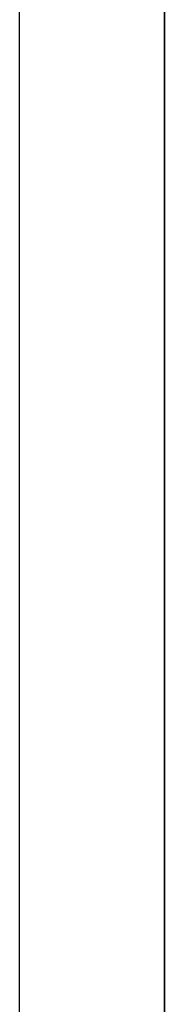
# Model space of a CAD drawing. Extents: x -270 to 272, y -152 to 146.
# Tile 249 of 256: x 228.468 to 228.568, y -32.537 to -31.858. Entities that reach past the tile are written whole.
import ezdxf

# ---------------------------------------------------------------- set-up
doc = ezdxf.new("R2010")
doc.units = 0
doc.layers.get('0').update_dxf_attribs({"linetype": 'CONTINUOUS'})

msp = doc.modelspace()

# ---------------------------------------------------------------- linework, layer by layer
at = {"color": 250}
msp.add_line((228.56797, -131.93059), (228.56797, -27.47456), dxfattribs=at)
for p, q in [((228.56797, -34.88059), (228.56797, -30.88059)), ((228.56797, -30.88059), (228.56797, -34.88059)), ((228.56797, -30.88059), (228.56797, -34.88059)), ((228.56797, -34.88059), (228.56797, -30.88059)), ((228.56797, -34.88059), (228.56797, -30.88059)), ((228.56797, -30.88059), (228.56797, -34.88059)), ((228.56797, -30.88059), (228.56797, -34.88059)), ((228.56797, -34.88059), (228.56797, -30.88059)), ((228.56797, -34.88059), (228.56797, -30.88059)), ((228.56797, -30.88059), (228.56797, -34.88059)), ((228.56797, -30.88059), (228.56797, -34.88059)), ((228.56797, -34.88059), (228.56797, -30.88059)), ((228.56797, -34.88059), (228.56797, -30.88059)), ((228.56797, -30.88059), (228.56797, -34.88059)), ((228.56797, -30.88059), (228.56797, -34.88059)), ((228.56797, -34.88059), (228.56797, -30.88059)), ((228.56797, -34.88059), (228.56797, -30.88059)), ((228.56797, -30.88059), (228.56797, -34.88059)), ((228.56797, -30.88059), (228.56797, -34.88059)), ((228.56797, -34.88059), (228.56797, -30.88059)), ((228.56797, -34.88059), (228.56797, -30.88059)), ((228.56797, -30.88059), (228.56797, -34.88059)), ((228.56797, -30.88059), (228.56797, -34.88059)), ((228.56797, -34.88059), (228.56797, -30.88059)), ((228.56797, -34.88059), (228.56797, -30.88059)), ((228.56797, -30.88059), (228.56797, -34.88059)), ((228.56797, -30.88059), (228.56797, -34.88059)), ((228.56797, -34.88059), (228.56797, -30.88059)), ((228.56797, -34.88059), (228.56797, -30.88059)), ((228.56797, -30.88059), (228.56797, -34.88059)), ((228.56797, -30.88059), (228.56797, -34.88059)), ((228.56797, -34.88059), (228.56797, -30.88059)), ((228.56797, -34.88059), (228.56797, -30.88059)), ((228.56797, -30.88059), (228.56797, -34.88059)), ((228.56797, -30.88059), (228.56797, -34.88059)), ((228.56797, -34.88059), (228.56797, -30.88059)), ((228.56797, -34.88059), (228.56797, -30.88059)), ((228.56797, -30.88059), (228.56797, -34.88059)), ((228.56797, -30.88059), (228.56797, -34.88059)), ((228.56797, -34.88059), (228.56797, -30.88059)), ((228.56797, -34.88059), (228.56797, -30.88059)), ((228.56797, -30.88059), (228.56797, -34.88059)), ((228.56797, -30.88059), (228.56797, -34.88059)), ((228.56797, -34.88059), (228.56797, -30.88059)), ((228.56797, -34.88059), (228.56797, -30.88059)), ((228.56797, -30.88059), (228.56797, -34.88059)), ((228.56797, -30.88059), (228.56797, -34.88059)), ((228.56797, -34.88059), (228.56797, -30.88059)), ((228.56797, -34.88059), (228.56797, -30.88059)), ((228.56797, -30.88059), (228.56797, -34.88059)), ((228.56797, -30.88059), (228.56797, -34.88059)), ((228.56797, -34.88059), (228.56797, -30.88059)), ((228.56797, -34.88059), (228.56797, -30.88059)), ((228.56797, -30.88059), (228.56797, -34.88059)), ((228.56797, -30.88059), (228.56797, -34.88059)), ((228.56797, -34.88059), (228.56797, -30.88059)), ((228.56797, -31.03621), (228.56797, -32.67467)), ((228.46797, -32.69459), (228.46797, -31.05459)), ((228.56797, -32.47059), (228.56797, -32.32059)), ((228.56797, -32.32059), (228.56797, -32.47059)), ((228.56797, -32.47059), (228.56797, -32.32059)), ((228.56797, -32.32059), (228.56797, -32.47059)), ((228.56797, -32.47059), (228.56797, -32.32059)), ((228.56797, -32.32059), (228.56797, -32.47059)), ((228.56797, -32.47059), (228.56797, -32.32059)), ((228.56797, -32.32059), (228.56797, -32.47059)), ((228.56797, -32.47059), (228.56797, -32.32059)), ((228.56797, -32.32059), (228.56797, -32.47059)), ((228.56797, -32.47059), (228.56797, -32.32059)), ((228.56797, -32.32059), (228.56797, -32.47059)), ((228.56797, -32.47059), (228.56797, -32.32059)), ((228.56797, -32.32059), (228.56797, -32.47059)), ((228.56797, -32.47059), (228.56797, -32.32059)), ((228.56797, -32.32059), (228.56797, -32.47059)), ((228.56797, -32.47059), (228.56797, -32.32059)), ((228.56797, -32.32059), (228.56797, -32.47059)), ((228.56797, -32.47059), (228.56797, -32.32059)), ((228.56797, -32.32059), (228.56797, -32.47059)), ((228.56797, -32.47059), (228.56797, -32.32059)), ((228.56797, -32.32059), (228.56797, -32.47059)), ((228.56797, -32.47059), (228.56797, -32.32059)), ((228.56797, -32.32059), (228.56797, -32.47059)), ((228.56797, -32.47059), (228.56797, -32.32059)), ((228.56797, -32.32059), (228.56797, -32.47059)), ((228.56797, -32.47059), (228.56797, -32.32059)), ((228.56797, -32.32059), (228.56797, -32.47059))]:
    msp.add_line(p, q)

doc.saveas('drawing.dxf')
